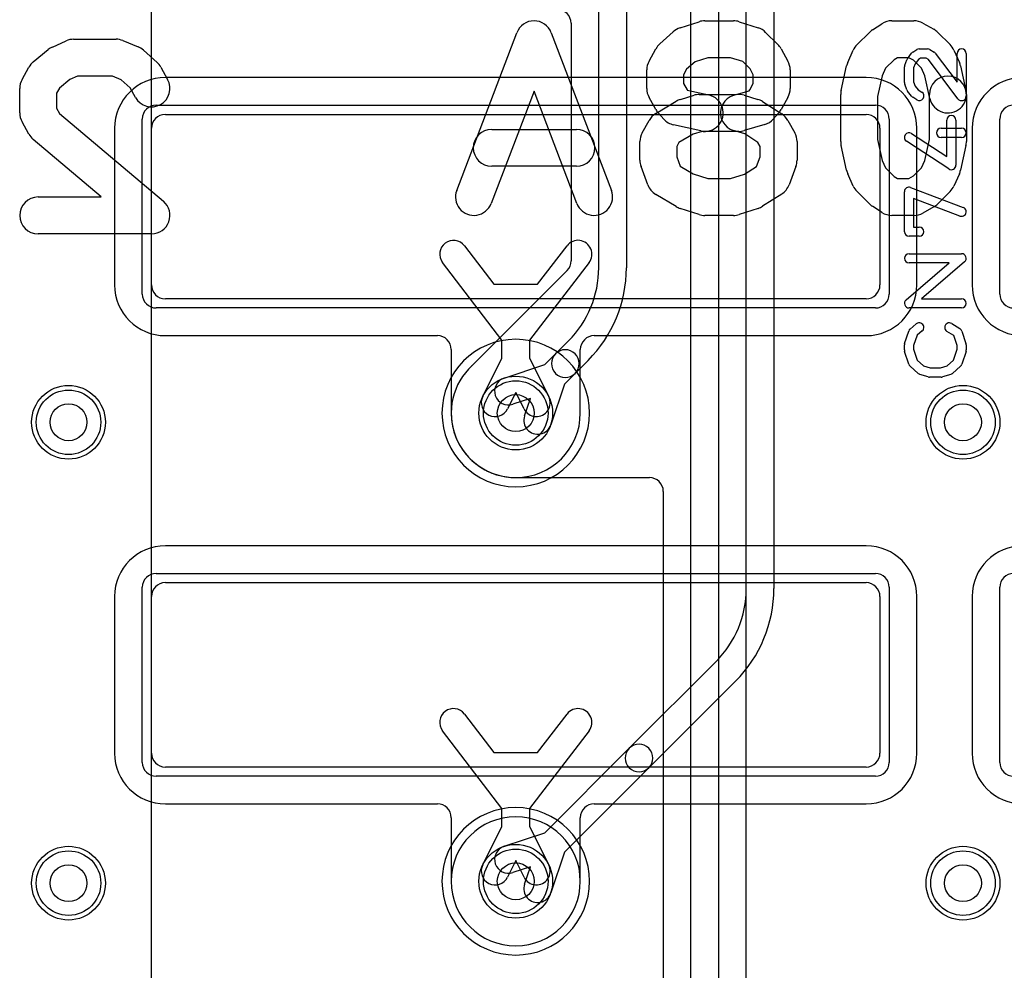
# Model space of a CAD drawing. Extents: x 0 to 30.5, y 0 to 20.
# Tile 9 of 17: x 19.7 to 25, y 3.1 to 8.3. Entities that reach past the tile are written whole.
import ezdxf

# ---------------------------------------------------------------- set-up
doc = ezdxf.new("R2010")
doc.units = 0
for name, color, linetype in [('Hole', 1, 'CONTINUOUS'), ('L1', 3, 'CONTINUOUS'), ('L2', 3, 'CONTINUOUS'), ('L3', 3, 'CONTINUOUS'), ('L4', 3, 'CONTINUOUS'), ('MetalMask-A', 176, 'CONTINUOUS'), ('PartsArea-A', 111, 'CONTINUOUS'), ('PartsSilk-A', 221, 'CONTINUOUS'), ('PartsSilk-B', 221, 'CONTINUOUS'), ('Resist-A', 2, 'CONTINUOUS'), ('Resist-B', 2, 'CONTINUOUS'), ('Silk-B', 140, 'CONTINUOUS')]:
    doc.layers.add(name, color=color, linetype=linetype)

msp = doc.modelspace()

# ---------------------------------------------------------------- linework, layer by layer
at = {"layer": 'Hole'}
for centre in [(22.375, 6.15), (19.95, 6.1), (24.8, 6.1), (19.95, 3.6), (22.375, 3.61), (24.8, 3.6)]:
    msp.add_circle(centre, 0.1, dxfattribs=at)
at = {"layer": 'L1'}
for p, q in [((24.275, 7.97004), (20.475, 7.97004)), ((20.475, 7.77), (24.275, 7.77)), ((20.19996, 7.695), (20.19996, 6.845)), ((20.4, 6.845), (20.4, 7.695)), ((24.35, 7.695), (24.35, 6.845)), ((24.55004, 6.845), (24.55004, 7.695)), ((24.84996, 7.695), (24.84996, 6.845)), ((22.09689, 7.0575), (22.25638, 6.84877)), ((22.49362, 6.84877), (22.65311, 7.0575)), ((22.3, 6.54463), (21.97771, 6.96642)), ((22.77229, 6.96642), (22.45, 6.54463)), ((22.25638, 6.84877), (22.49362, 6.84877)), ((24.275, 6.77), (20.475, 6.77)), ((20.475, 6.56996), (21.94999, 6.56996)), ((22.80001, 6.56996), (24.275, 6.56996)), ((22.3, 6.44766), (22.3, 6.54463)), ((22.45, 6.54463), (22.45, 6.44766)), ((22.02496, 6.49499), (22.02496, 6.15)), ((22.72504, 6.15), (22.72504, 6.49499)), ((22.19604, 6.23929), (22.3, 6.44766)), ((22.45, 6.44766), (22.55396, 6.23929)), ((22.375, 6.262), (22.33026, 6.17233)), ((22.41974, 6.17233), (22.375, 6.262)), ((24.275, 5.43004), (20.475, 5.43004)), ((20.475, 5.23), (24.275, 5.23)), ((20.19996, 5.155), (20.19996, 4.305)), ((20.4, 4.305), (20.4, 5.155)), ((24.35, 5.155), (24.35, 4.305)), ((24.55004, 4.305), (24.55004, 5.155)), ((24.84996, 5.155), (24.84996, 4.305)), ((22.09689, 4.5175), (22.25638, 4.30877)), ((22.49362, 4.30877), (22.65311, 4.5175)), ((22.3, 4.00463), (21.97771, 4.42642)), ((22.77229, 4.42642), (22.45, 4.00463)), ((22.25638, 4.30877), (22.49362, 4.30877)), ((24.275, 4.23), (20.475, 4.23)), ((20.475, 4.02996), (21.94999, 4.02996)), ((22.3, 3.90766), (22.3, 4.00463)), ((22.45, 4.00463), (22.45, 3.90766)), ((22.80001, 4.02996), (24.275, 4.02996)), ((22.02496, 3.95499), (22.02496, 3.61)), ((22.72504, 3.61), (22.72504, 3.95499)), ((22.19604, 3.69929), (22.3, 3.90766)), ((22.45, 3.90766), (22.55396, 3.69929)), ((22.375, 3.722), (22.33026, 3.63233)), ((22.41974, 3.63233), (22.375, 3.722))]:
    msp.add_line(p, q, dxfattribs=at)
for centre in [(19.95, 6.1), (22.375, 6.15), (24.8, 6.1), (19.95, 3.6), (22.375, 3.61), (24.8, 3.6)]:
    msp.add_circle(centre, 0.2, dxfattribs=at)
for centre, radius, start, end in [((20.475, 7.695), 0.27504, 90, 180), ((24.275, 7.695), 0.27504, 0, 90), ((25.125, 7.695), 0.27504, 90, 180), ((20.475, 7.695), 0.075, 90, 180), ((24.275, 7.695), 0.075, 0, 90), ((22.0373, 7.01196), 0.075, 37.38786, -142.61669), ((22.7127, 7.01196), 0.075, -37.38786, 142.61669), ((20.475, 6.845), 0.27504, 180, -90), ((20.475, 6.845), 0.075, 180, -90), ((24.275, 6.845), 0.27504, -90, 0), ((24.275, 6.845), 0.075, -90, 0), ((25.125, 6.845), 0.27504, 180, -90), ((21.94999, 6.49499), 0.07497, 0, 90), ((22.80001, 6.49499), 0.07497, 90, 180), ((22.26315, 6.20581), 0.075, 153.4862, -26.51596), ((22.48685, 6.20581), 0.075, -153.4862, 26.51596), ((22.375, 6.15), 0.35004, 180, 0), ((20.475, 5.155), 0.27504, 90, 180), ((24.275, 5.155), 0.27504, 0, 90), ((25.125, 5.155), 0.27504, 90, 180), ((20.475, 5.155), 0.075, 90, 180), ((24.275, 5.155), 0.075, 0, 90), ((22.0373, 4.47196), 0.075, 37.38786, -142.61669), ((22.7127, 4.47196), 0.075, -37.38786, 142.61669), ((20.475, 4.305), 0.27504, 180, -90), ((20.475, 4.305), 0.075, 180, -90), ((24.275, 4.305), 0.27504, -90, 0), ((24.275, 4.305), 0.075, -90, 0), ((25.125, 4.305), 0.27504, 180, -90), ((21.94999, 3.95499), 0.07497, 0, 90), ((22.80001, 3.95499), 0.07497, 90, 180), ((22.26315, 3.66581), 0.075, 153.4862, -26.51596), ((22.48685, 3.66581), 0.075, -153.4862, 26.51596), ((22.375, 3.61), 0.35004, 180, 0)]:
    msp.add_arc(centre, radius, start, end, dxfattribs=at)
at = {"layer": 'L2'}
for centre in [(19.95, 6.1), (24.8, 6.1), (19.95, 3.6), (24.8, 3.6)]:
    msp.add_circle(centre, 0.2, dxfattribs=at)
for centre, start, end in [((22.375, 6.15), 90, -90), ((22.375, 6.15), -90, 90), ((22.375, 3.61), 90, -90), ((22.375, 3.61), -90, 90)]:
    msp.add_arc(centre, 0.40004, start, end, dxfattribs=at)
at = {"layer": 'L3'}
for p, q in [((23.625, 5.19803), (23.625, 10.43697)), ((23.775, 10.43697), (23.775, 5.19803)), ((22.99046, 4.33152), (23.46098, 4.80205)), ((23.56704, 4.69598), (23.09652, 4.22546)), ((22.53245, 3.87351), (22.99046, 4.33152)), ((23.09652, 4.22546), (22.63851, 3.76745)), ((22.31159, 3.79968), (22.53245, 3.87351)), ((22.63851, 3.76745), (22.56468, 3.54659)), ((22.45419, 3.68919), (22.35915, 3.65742)), ((22.42242, 3.59415), (22.45419, 3.68919))]:
    msp.add_line(p, q, dxfattribs=at)
msp.add_circle((22.375, 3.61), 0.2, dxfattribs=at)
for centre, radius, start, end in [((23.065, 5.19803), 0.56, -45, 0), ((23.065, 5.19803), 0.71, -45.00057, 0), ((23.04349, 4.27849), 0.075, 135, -45), ((23.04349, 4.27849), 0.075, -45, 135), ((22.33537, 3.72855), 0.075, 108.48568, -71.51587), ((22.49355, 3.57037), 0.075, 161.51432, -18.48413)]:
    msp.add_arc(centre, radius, start, end, dxfattribs=at)
at = {"layer": 'L4'}
for p, q in [((23.62504, 2.48803), (23.62504, 11.85)), ((23.325, 2.48803), (23.325, 11.58697)), ((23.475, 11.58697), (23.475, 2.48803)), ((22.825, 6.93803), (22.825, 11.28697)), ((22.975, 11.28697), (22.975, 6.93803)), ((22.67496, 8.26496), (22.67496, 6.9755)), ((22.65244, 6.92191), (22.14079, 6.41026)), ((22.59046, 6.47152), (22.66098, 6.54205)), ((22.53245, 6.41351), (22.59046, 6.47152)), ((22.31159, 6.33968), (22.53245, 6.41351)), ((22.76704, 6.43598), (22.69652, 6.36546)), ((22.69652, 6.36546), (22.63851, 6.30745)), ((22.63851, 6.30745), (22.56468, 6.08659)), ((22.45419, 6.22919), (22.35915, 6.19742)), ((22.42242, 6.13415), (22.45419, 6.22919)), ((22.375, 5.79996), (23.09996, 5.79996)), ((23.17496, 5.72496), (23.17496, 2.48803))]:
    msp.add_line(p, q, dxfattribs=at)
for centre in [(19.95, 6.1), (22.375, 6.15), (24.8, 6.1), (19.95, 3.6), (22.375, 3.61), (24.8, 3.6)]:
    msp.add_circle(centre, 0.2, dxfattribs=at)
for centre, radius, start, end in [((22.59996, 8.26496), 0.075, 0, 90), ((22.59996, 6.9755), 0.075, -44.9946, 0), ((22.59943, 6.97492), 0.07497, -45, -44.39475), ((22.265, 6.93803), 0.56, -45, 0), ((22.265, 6.93803), 0.71, -45.00057, 0), ((22.64349, 6.41849), 0.075, 135, -45), ((22.64349, 6.41849), 0.075, -45, 135), ((22.375, 6.15), 0.35004, 132.5942, -90), ((22.08778, 6.46327), 0.07497, -47.84918, -45), ((22.33537, 6.26855), 0.075, 108.48568, -71.51587), ((22.49355, 6.11037), 0.075, 161.51432, -18.48413), ((23.09996, 5.72496), 0.075, 0, 90), ((22.375, 3.61), 0.35004, 90, -90), ((22.375, 3.61), 0.35004, -90, 90)]:
    msp.add_arc(centre, radius, start, end, dxfattribs=at)
at = {"layer": 'MetalMask-A'}
for p, q in [((20.475, 7.77), (24.275, 7.77)), ((20.4, 6.845), (20.4, 7.695)), ((24.35, 7.695), (24.35, 6.845)), ((24.275, 6.77), (20.475, 6.77)), ((20.475, 5.23), (24.275, 5.23)), ((20.4, 4.305), (20.4, 5.155)), ((24.35, 5.155), (24.35, 4.305)), ((24.275, 4.23), (20.475, 4.23))]:
    msp.add_line(p, q, dxfattribs=at)
for centre, start, end in [((20.475, 7.695), 90, 180), ((24.275, 7.695), 0, 90), ((20.475, 6.845), 180, -90), ((24.275, 6.845), -90, 0), ((20.475, 5.155), 90, 180), ((24.275, 5.155), 0, 90), ((20.475, 4.305), 180, -90), ((24.275, 4.305), -90, 0)]:
    msp.add_arc(centre, 0.075, start, end, dxfattribs=at)
at = {"layer": 'PartsArea-A'}
msp.add_line((20.4, 1.69), (20.4, 12.85), dxfattribs=at)
at = {"layer": 'PartsSilk-A'}
for p, q in [((24.52749, 8.10787), (24.54971, 8.12176)), ((24.56296, 8.12556), (24.60741, 8.12556)), ((24.62066, 8.12176), (24.64288, 8.10787)), ((24.4842, 8.03761), (24.49531, 8.06539)), ((24.4983, 8.07081), (24.52052, 8.10137)), ((24.55811, 8.06804), (24.54057, 8.04393)), ((24.57013, 8.07556), (24.55811, 8.06804)), ((24.60024, 8.07556), (24.57013, 8.07556)), ((24.61244, 8.06793), (24.60024, 8.07556)), ((24.77261, 7.85497), (24.61244, 8.06793)), ((24.64961, 8.1017), (24.76759, 7.94483)), ((24.76759, 7.94483), (24.76759, 8.10056)), ((24.81759, 8.10056), (24.81759, 7.87)), ((24.48241, 7.94222), (24.48241, 8.02833)), ((24.54057, 8.04393), (24.53241, 8.02352)), ((24.53241, 8.02352), (24.53241, 7.94662)), ((24.49503, 7.90313), (24.48392, 7.93368)), ((24.53241, 7.94662), (24.54061, 7.92408)), ((24.54061, 7.92408), (24.5576, 7.90283)), ((24.5576, 7.90283), (24.57621, 7.8912)), ((24.52122, 7.86827), (24.499, 7.89605)), ((24.54971, 7.8488), (24.52749, 7.86269)), ((24.68148, 7.695), (24.79259, 7.695)), ((24.71204, 7.54119), (24.71204, 7.73944)), ((24.76204, 7.73944), (24.76204, 7.495)), ((24.52108, 7.66593), (24.71204, 7.54119)), ((24.79259, 7.645), (24.68148, 7.645)), ((24.72337, 7.47407), (24.49374, 7.62407)), ((24.51629, 7.37393), (24.80147, 7.26559)), ((24.48241, 7.13389), (24.48241, 7.35056)), ((24.78371, 7.21885), (24.53241, 7.31432)), ((24.53241, 7.31432), (24.53241, 7.15889)), ((24.53241, 7.15889), (24.56296, 7.15889)), ((24.56296, 7.10889), (24.50741, 7.10889)), ((24.50741, 7.01444), (24.79259, 7.01444)), ((24.49114, 6.76398), (24.72501, 6.96444)), ((24.72501, 6.96444), (24.50741, 6.96444)), ((24.80886, 6.97046), (24.57499, 6.77)), ((24.57499, 6.77), (24.79259, 6.77)), ((24.79259, 6.72), (24.50741, 6.72)), ((24.51363, 6.60588), (24.54696, 6.63365)), ((24.73918, 6.63564), (24.78362, 6.60787)), ((24.48369, 6.5279), (24.50591, 6.59457)), ((24.5511, 6.57202), (24.53241, 6.51594)), ((24.57896, 6.59523), (24.5511, 6.57202)), ((24.7495, 6.57023), (24.71268, 6.59324)), ((24.76759, 6.51594), (24.7495, 6.57023)), ((24.79409, 6.59457), (24.81631, 6.5279)), ((24.48241, 6.49222), (24.48241, 6.52)), ((24.53241, 6.51594), (24.53241, 6.49612)), ((24.76759, 6.49612), (24.76759, 6.51594)), ((24.81759, 6.52), (24.81759, 6.49222)), ((24.50582, 6.41516), (24.4836, 6.4846)), ((24.53241, 6.49612), (24.55132, 6.43702)), ((24.74868, 6.43702), (24.76759, 6.49612)), ((24.8164, 6.4846), (24.79418, 6.41516)), ((24.55132, 6.43702), (24.58656, 6.40618)), ((24.71344, 6.40618), (24.74868, 6.43702)), ((24.55761, 6.36508), (24.51317, 6.40397)), ((24.61106, 6.34614), (24.56661, 6.36003)), ((24.58656, 6.40618), (24.62234, 6.395)), ((24.62234, 6.395), (24.67766, 6.395)), ((24.67766, 6.395), (24.71344, 6.40618)), ((24.73339, 6.36003), (24.68894, 6.34614)), ((24.78683, 6.40397), (24.74239, 6.36508)), ((24.68148, 6.345), (24.61852, 6.345))]:
    msp.add_line(p, q, dxfattribs=at)
for centre, start, end in [((24.56296, 8.10056), 90, 122.01002), ((24.60741, 8.10056), 57.99462, 90), ((24.79259, 8.10056), 0, 180), ((24.51852, 8.05611), 143.98274, 158.20215), ((24.54074, 8.08667), 122.00538, 143.97932), ((24.62963, 8.08667), 36.9524, 57.98998), ((24.50741, 8.02833), 158.2071, 180), ((24.50741, 7.94222), 180, -160.01539), ((24.51852, 7.91167), -160.02081, -141.34522), ((24.54074, 7.88389), -141.33303, -122.01002), ((24.56296, 7.87), -122.00538, 57.98998), ((24.79259, 7.87), -143.0476, 0), ((24.73704, 7.73944), 0, 180), ((24.68148, 7.67), 90, -90), ((24.79259, 7.67), -90, 90), ((24.50741, 7.645), 56.85026, -123.15356), ((24.73704, 7.495), -123.14974, 0), ((24.50741, 7.35056), 69.19449, 180), ((24.79259, 7.24222), -110.80551, 69.19819), ((24.56296, 7.13389), -90, 90), ((24.50741, 7.13389), 180, -90), ((24.50741, 6.98944), 90, -90), ((24.79259, 6.98944), -49.39622, 90), ((24.50741, 6.745), 130.60378, -90), ((24.79259, 6.745), -90, 90), ((24.56296, 6.61444), -50.2091, 129.8005), ((24.72593, 6.61444), 57.99462, -122.00075), ((24.52963, 6.58667), 129.7909, 161.57954), ((24.77037, 6.58667), 18.42046, 57.99462), ((24.50741, 6.52), 161.57954, 180), ((24.79259, 6.52), 0, 18.42046), ((24.50741, 6.49222), 180, -162.25358), ((24.79259, 6.49222), -17.74642, 0), ((24.52963, 6.42278), -162.25358, -131.18808), ((24.77037, 6.42278), -48.81192, -17.74642), ((24.57407, 6.38389), -131.18808, -107.36223), ((24.72593, 6.38389), -72.63777, -48.81192), ((24.61852, 6.37), -107.36223, -90), ((24.68148, 6.37), -90, -72.63777)]:
    msp.add_arc(centre, 0.025, start, end, dxfattribs=at)
at = {"layer": 'PartsSilk-B'}
for p, q in [((23.4, 8.27778), (23.55556, 8.27778)), ((24.41481, 8.27778), (24.53333, 8.27778)), ((23.26569, 8.23964), (23.36939, 8.27298)), ((23.58617, 8.27298), (23.68987, 8.23964)), ((24.30888, 8.22855), (24.36073, 8.26189)), ((24.58236, 8.26493), (24.64162, 8.23159)), ((19.86266, 8.13563), (19.93674, 8.16897)), ((19.97778, 8.17778), (20.20741, 8.17778)), ((20.24528, 8.17033), (20.32676, 8.13699)), ((22.0547, 7.35782), (22.38062, 8.21338)), ((22.56752, 8.21338), (22.89345, 7.35782)), ((23.15533, 8.15212), (23.22941, 8.21878)), ((23.72997, 8.21516), (23.79664, 8.1485)), ((24.22559, 8.14849), (24.29225, 8.21515)), ((24.6633, 8.21516), (24.72997, 8.1485)), ((19.7589, 8.05518), (19.84038, 8.12184)), ((20.35578, 8.11877), (20.42985, 8.05211)), ((23.09777, 8.05967), (23.1348, 8.12634)), ((23.81335, 8.12634), (23.85038, 8.05967)), ((24.17529, 8.05172), (24.20492, 8.11839)), ((24.75064, 8.11839), (24.78027, 8.05172)), ((23.41568, 8.07778), (23.34728, 8.05579)), ((23.53988, 8.07778), (23.41568, 8.07778)), ((23.60564, 8.05664), (23.53988, 8.07778)), ((24.42608, 8.06614), (24.38014, 8.0202)), ((24.44419, 8.07778), (24.42608, 8.06614)), ((24.50713, 8.07778), (24.44419, 8.07778)), ((24.53159, 8.06402), (24.50713, 8.07778)), ((24.57542, 8.0202), (24.53159, 8.06402)), ((19.69777, 7.95967), (19.7348, 8.02634)), ((20.45038, 8.02635), (20.48742, 7.95968)), ((23.08519, 7.91111), (23.08519, 8.01111)), ((23.30153, 8.01462), (23.28519, 7.9852)), ((23.34728, 8.05579), (23.30153, 8.01462)), ((23.64531, 8.01697), (23.60564, 8.05664)), ((23.66296, 7.9852), (23.64531, 8.01697)), ((23.86296, 8.01111), (23.86296, 7.91111)), ((24.13942, 7.89947), (24.16905, 8.0328)), ((24.38014, 8.0202), (24.36212, 7.97964)), ((24.59344, 7.97964), (24.57542, 8.0202)), ((24.78651, 8.0328), (24.81614, 7.89947)), ((19.95679, 7.95867), (19.90035, 7.9125)), ((19.99925, 7.97778), (19.95679, 7.95867)), ((20.18774, 7.97778), (19.99925, 7.97778)), ((20.23492, 7.95847), (20.18774, 7.97778)), ((20.28365, 7.91462), (20.23492, 7.95847)), ((23.28519, 7.9852), (23.28519, 7.93702)), ((23.66296, 7.93702), (23.66296, 7.9852)), ((24.36212, 7.97964), (24.33704, 7.8668)), ((24.6209, 7.85609), (24.59344, 7.97964)), ((19.68519, 7.77778), (19.68519, 7.91111)), ((19.90035, 7.9125), (19.88519, 7.8852)), ((20.31258, 7.86254), (20.28365, 7.91462)), ((23.28519, 7.93702), (23.30429, 7.90264)), ((23.30429, 7.90264), (23.3052, 7.90161)), ((23.3052, 7.90161), (23.42195, 7.87534)), ((23.6404, 7.89875), (23.64386, 7.90264)), ((23.64386, 7.90264), (23.66296, 7.93702)), ((19.88519, 7.8852), (19.88519, 7.80369)), ((22.47407, 7.89688), (22.2416, 7.28662)), ((22.70655, 7.28662), (22.47407, 7.89688)), ((23.1348, 7.79588), (23.09777, 7.86255)), ((23.26757, 7.85134), (23.34164, 7.87356)), ((23.37037, 7.87778), (23.57051, 7.87778)), ((23.57051, 7.87778), (23.6404, 7.89875)), ((23.61392, 7.87356), (23.68799, 7.85134)), ((23.85038, 7.86255), (23.81335, 7.79588)), ((24.13704, 7.62222), (24.13704, 7.87778)), ((24.33704, 7.8668), (24.33704, 7.6332)), ((24.61852, 7.6332), (24.61852, 7.87778)), ((24.81852, 7.87778), (24.81852, 7.62222)), ((19.88519, 7.80369), (19.90077, 7.77564)), ((23.13374, 7.77464), (23.24485, 7.84131)), ((23.71334, 7.83968), (23.81704, 7.77301)), ((19.90077, 7.77564), (20.46459, 7.29856)), ((23.17711, 7.74467), (23.14748, 7.778)), ((23.80067, 7.778), (23.77104, 7.74467)), ((19.7348, 7.66255), (19.69777, 7.72922)), ((22.24444, 7.68889), (22.7037, 7.68889)), ((23.06073, 7.67079), (23.09777, 7.73746)), ((23.37805, 7.68022), (23.2299, 7.71355)), ((23.72503, 7.71533), (23.61392, 7.682)), ((23.85038, 7.73746), (23.88742, 7.67079)), ((20.12701, 7.32222), (19.75763, 7.63477)), ((23.33702, 7.66337), (23.2596, 7.61692)), ((23.38505, 7.67778), (23.33702, 7.66337)), ((23.58519, 7.67778), (23.38505, 7.67778)), ((23.61703, 7.66383), (23.55646, 7.682)), ((23.68775, 7.61836), (23.61703, 7.66383)), ((23.04815, 7.52222), (23.04815, 7.62222)), ((23.2596, 7.61692), (23.24815, 7.59631)), ((23.24815, 7.59631), (23.24815, 7.54014)), ((23.7, 7.59631), (23.68775, 7.61836)), ((23.7, 7.54014), (23.7, 7.59631)), ((23.9, 7.62222), (23.9, 7.52222)), ((24.16905, 7.4672), (24.13942, 7.60053)), ((24.33704, 7.6332), (24.36212, 7.52036)), ((24.59344, 7.52036), (24.61852, 7.6332)), ((24.81614, 7.60053), (24.78651, 7.4672)), ((23.24815, 7.54014), (23.26676, 7.4899)), ((23.68079, 7.48828), (23.7, 7.54014)), ((22.7037, 7.48889), (22.24444, 7.48889)), ((23.09142, 7.38749), (23.05438, 7.48749)), ((23.26676, 7.4899), (23.33787, 7.44724)), ((23.61619, 7.44676), (23.68079, 7.48828)), ((23.89377, 7.48749), (23.85673, 7.38749)), ((24.36212, 7.52036), (24.38014, 7.4798)), ((24.38014, 7.4798), (24.42608, 7.43386)), ((24.53159, 7.43598), (24.57542, 7.4798)), ((24.57542, 7.4798), (24.59344, 7.52036)), ((23.33787, 7.44724), (23.41568, 7.42222)), ((23.41568, 7.42222), (23.53988, 7.42222)), ((23.53988, 7.42222), (23.61619, 7.44676)), ((24.20492, 7.38161), (24.17529, 7.44828)), ((24.42608, 7.43386), (24.44419, 7.42222)), ((24.44419, 7.42222), (24.50713, 7.42222)), ((24.50713, 7.42222), (24.53159, 7.43598)), ((24.78027, 7.44828), (24.75064, 7.38161)), ((19.78519, 7.32222), (20.12701, 7.32222)), ((23.24485, 7.26981), (23.13374, 7.33647)), ((23.81703, 7.3381), (23.71333, 7.27144)), ((24.29225, 7.28485), (24.22559, 7.35151)), ((24.72997, 7.3515), (24.6633, 7.28484)), ((24.36073, 7.23811), (24.30888, 7.27145)), ((24.64162, 7.26841), (24.58236, 7.23507)), ((23.36939, 7.22702), (23.26569, 7.26036)), ((23.55556, 7.22222), (23.4, 7.22222)), ((23.68987, 7.26036), (23.58617, 7.22702)), ((24.53333, 7.22222), (24.41481, 7.22222)), ((20.4, 7.12222), (19.78519, 7.12222))]:
    msp.add_line(p, q, dxfattribs=at)
for centre, start, end in [((22.47407, 8.17778), 20.85446, 159.14554), ((23.4, 8.17778), 90, 107.82282), ((23.55556, 8.17778), 72.17566, 90), ((24.41481, 8.17778), 90, 122.74137), ((24.53333, 8.17778), 60.63819, 90), ((23.2963, 8.14444), 107.82434, 131.98208), ((23.65926, 8.14444), 45.00405, 72.17718), ((24.36296, 8.14444), 122.7397, 135), ((24.59259, 8.14444), 45.00405, 60.63766), ((19.97778, 8.07778), 90, 114.2301), ((20.20741, 8.07778), 67.7464, 90), ((19.9037, 8.04444), 114.2301, 129.28618), ((20.28889, 8.04444), 48.01577, 67.7464), ((23.22222, 8.07778), 131.9804, 150.95123), ((23.72593, 8.07778), 29.05127, 45.0043), ((24.2963, 8.07778), 135, 156.03831), ((24.65926, 8.07778), 23.96074, 45.0043), ((19.82222, 7.97778), 129.28618, 150.94873), ((20.36296, 7.97778), 29.05627, 48.01577), ((23.18519, 8.01111), 150.94873, 180), ((23.76296, 8.01111), 0, 29.04877), ((24.26667, 8.01111), 156.03926, 167.47074), ((24.68889, 8.01111), 12.52694, 23.96169), ((19.78519, 7.91111), 150.94873, 180), ((20.4, 7.91111), -150.94373, 29.05533), ((24.71852, 7.87778), 0, 180), ((23.18519, 7.91111), 180, -150.95123), ((23.76296, 7.91111), -29.05127, 0), ((23.2963, 7.75556), 106.69705, 120.96376), ((23.37037, 7.77778), 90, 106.69705), ((23.4, 7.77778), -102.67982, 77.321), ((23.58519, 7.77778), 73.30295, -106.69854), ((23.65926, 7.75556), 57.2634, 73.30295), ((24.23704, 7.87778), 167.47306, 180), ((24.71852, 7.87778), -167.47306, 12.52926), ((23.22222, 7.84444), -150.94873, -138.36326), ((23.72593, 7.84444), -41.63544, -29.04877), ((19.78519, 7.77778), 180, -150.94873), ((23.18519, 7.68889), 120.96376, 150.94373), ((23.25185, 7.81111), -138.36456, -102.679), ((23.6963, 7.81111), -73.30295, -41.63674), ((23.76296, 7.68889), 29.05627, 57.2634), ((22.24444, 7.58889), 90, -90), ((22.7037, 7.58889), -90, 90), ((19.82222, 7.71111), -150.94873, -130.234), ((23.14815, 7.62222), 150.94373, 180), ((23.58519, 7.77778), -90, -73.30218), ((23.8, 7.62222), 0, 29.05627), ((24.23704, 7.62222), 180, -167.47074), ((24.71852, 7.62222), -12.52694, 0), ((23.14815, 7.52222), 180, -159.67666), ((23.8, 7.52222), -20.32334, 0), ((24.26667, 7.48889), -167.47306, -156.03831), ((24.68889, 7.48889), -23.96074, -12.52926), ((23.18519, 7.42222), -159.67666, -120.96376), ((23.76296, 7.42222), -57.26822, -20.32334), ((24.2963, 7.42222), -156.03926, -135), ((24.65926, 7.42222), -45.00405, -23.96169), ((19.78519, 7.22222), 90, -90), ((22.14815, 7.32222), 159.14554, -20.85401), ((22.8, 7.32222), -159.14554, 20.8546), ((20.4, 7.22222), -90, 49.76369), ((23.2963, 7.35556), -120.96376, -107.82434), ((23.65926, 7.35556), -72.17566, -57.26822), ((24.36296, 7.35556), -135, -122.74137), ((24.59259, 7.35556), -60.63819, -45.0043), ((23.4, 7.32222), -107.82434, -90), ((23.55556, 7.32222), -90, -72.17566), ((24.41481, 7.32222), -122.7397, -90), ((24.53333, 7.32222), -90, -60.63766)]:
    msp.add_arc(centre, 0.1, start, end, dxfattribs=at)
at = {"layer": 'Resist-A'}
for p, q in [((20.425, 7.82), (24.325, 7.82)), ((20.35, 6.795), (20.35, 7.745)), ((24.4, 7.745), (24.4, 6.795)), ((25, 6.795), (25, 7.745)), ((24.325, 6.72), (20.425, 6.72)), ((20.425, 5.28), (24.325, 5.28)), ((20.35, 4.255), (20.35, 5.205)), ((24.4, 5.205), (24.4, 4.255)), ((25, 4.255), (25, 5.205)), ((24.325, 4.18), (20.425, 4.18))]:
    msp.add_line(p, q, dxfattribs=at)
for centre in [(22.375, 6.15), (19.95, 6.1), (24.8, 6.1), (19.95, 3.6), (22.375, 3.61), (24.8, 3.6)]:
    msp.add_circle(centre, 0.175, dxfattribs=at)
for centre, start, end in [((20.425, 7.745), 90, 180), ((24.325, 7.745), 0, 90), ((25.075, 7.745), 90, 180), ((20.425, 6.795), 180, -90), ((24.325, 6.795), -90, 0), ((25.075, 6.795), 180, -90), ((20.425, 5.205), 90, 180), ((24.325, 5.205), 0, 90), ((25.075, 5.205), 90, 180), ((20.425, 4.255), 180, -90), ((24.325, 4.255), -90, 0), ((25.075, 4.255), 180, -90)]:
    msp.add_arc(centre, 0.075, start, end, dxfattribs=at)
at = {"layer": 'Resist-B'}
for centre in [(22.375, 6.15), (19.95, 6.1), (24.8, 6.1), (19.95, 3.6), (22.375, 3.61), (24.8, 3.6)]:
    msp.add_circle(centre, 0.175, dxfattribs=at)
at = {"layer": 'Silk-B'}
for p, q in [((23.4, 8.27778), (23.55556, 8.27778)), ((24.41481, 8.27778), (24.53333, 8.27778)), ((23.26569, 8.23964), (23.36939, 8.27298)), ((23.58617, 8.27298), (23.68987, 8.23964)), ((24.30888, 8.22855), (24.36073, 8.26189)), ((24.58236, 8.26493), (24.64162, 8.23159)), ((19.86266, 8.13563), (19.93674, 8.16897)), ((19.97778, 8.17778), (20.20741, 8.17778)), ((20.24528, 8.17033), (20.32676, 8.13699)), ((22.0547, 7.35782), (22.38062, 8.21338)), ((22.56752, 8.21338), (22.89345, 7.35782)), ((23.15533, 8.15212), (23.22941, 8.21878)), ((23.72997, 8.21516), (23.79664, 8.1485)), ((24.22559, 8.14849), (24.29225, 8.21515)), ((24.6633, 8.21516), (24.72997, 8.1485)), ((19.7589, 8.05518), (19.84038, 8.12184)), ((20.35578, 8.11877), (20.42985, 8.05211)), ((23.09777, 8.05967), (23.1348, 8.12634)), ((23.81335, 8.12634), (23.85038, 8.05967)), ((24.17529, 8.05172), (24.20492, 8.11839)), ((24.75064, 8.11839), (24.78027, 8.05172)), ((23.41568, 8.07778), (23.34728, 8.05579)), ((23.53988, 8.07778), (23.41568, 8.07778)), ((23.60564, 8.05664), (23.53988, 8.07778)), ((24.42608, 8.06614), (24.38014, 8.0202)), ((24.44419, 8.07778), (24.42608, 8.06614)), ((24.50713, 8.07778), (24.44419, 8.07778)), ((24.53159, 8.06402), (24.50713, 8.07778)), ((24.57542, 8.0202), (24.53159, 8.06402)), ((19.69777, 7.95967), (19.7348, 8.02634)), ((20.45038, 8.02635), (20.48742, 7.95968)), ((23.08519, 7.91111), (23.08519, 8.01111)), ((23.30153, 8.01462), (23.28519, 7.9852)), ((23.34728, 8.05579), (23.30153, 8.01462)), ((23.64531, 8.01697), (23.60564, 8.05664)), ((23.66296, 7.9852), (23.64531, 8.01697)), ((23.86296, 8.01111), (23.86296, 7.91111)), ((24.13942, 7.89947), (24.16905, 8.0328)), ((24.38014, 8.0202), (24.36212, 7.97964)), ((24.59344, 7.97964), (24.57542, 8.0202)), ((24.78651, 8.0328), (24.81614, 7.89947)), ((19.95679, 7.95867), (19.90035, 7.9125)), ((19.99925, 7.97778), (19.95679, 7.95867)), ((20.18774, 7.97778), (19.99925, 7.97778)), ((20.23492, 7.95847), (20.18774, 7.97778)), ((20.28365, 7.91462), (20.23492, 7.95847)), ((23.28519, 7.9852), (23.28519, 7.93702)), ((23.66296, 7.93702), (23.66296, 7.9852)), ((24.36212, 7.97964), (24.33704, 7.8668)), ((24.6209, 7.85609), (24.59344, 7.97964)), ((19.68519, 7.77778), (19.68519, 7.91111)), ((19.90035, 7.9125), (19.88519, 7.8852)), ((20.31258, 7.86254), (20.28365, 7.91462)), ((23.28519, 7.93702), (23.30429, 7.90264)), ((23.30429, 7.90264), (23.3052, 7.90161)), ((23.3052, 7.90161), (23.42195, 7.87534)), ((23.6404, 7.89875), (23.64386, 7.90264)), ((23.64386, 7.90264), (23.66296, 7.93702)), ((19.88519, 7.8852), (19.88519, 7.80369)), ((22.47407, 7.89688), (22.2416, 7.28662)), ((22.70655, 7.28662), (22.47407, 7.89688)), ((23.1348, 7.79588), (23.09777, 7.86255)), ((23.26757, 7.85134), (23.34164, 7.87356)), ((23.37037, 7.87778), (23.57051, 7.87778)), ((23.57051, 7.87778), (23.6404, 7.89875)), ((23.61392, 7.87356), (23.68799, 7.85134)), ((23.85038, 7.86255), (23.81335, 7.79588)), ((24.13704, 7.62222), (24.13704, 7.87778)), ((24.33704, 7.8668), (24.33704, 7.6332)), ((24.61852, 7.6332), (24.61852, 7.87778)), ((24.81852, 7.87778), (24.81852, 7.62222)), ((19.88519, 7.80369), (19.90077, 7.77564)), ((23.13374, 7.77464), (23.24485, 7.84131)), ((23.71334, 7.83968), (23.81704, 7.77301)), ((19.90077, 7.77564), (20.46459, 7.29856)), ((23.17711, 7.74467), (23.14748, 7.778)), ((23.80067, 7.778), (23.77104, 7.74467)), ((19.7348, 7.66255), (19.69777, 7.72922)), ((22.24444, 7.68889), (22.7037, 7.68889)), ((23.06073, 7.67079), (23.09777, 7.73746)), ((23.37805, 7.68022), (23.2299, 7.71355)), ((23.72503, 7.71533), (23.61392, 7.682)), ((23.85038, 7.73746), (23.88742, 7.67079)), ((20.12701, 7.32222), (19.75763, 7.63477)), ((23.33702, 7.66337), (23.2596, 7.61692)), ((23.38505, 7.67778), (23.33702, 7.66337)), ((23.58519, 7.67778), (23.38505, 7.67778)), ((23.61703, 7.66383), (23.55646, 7.682)), ((23.68775, 7.61836), (23.61703, 7.66383)), ((23.04815, 7.52222), (23.04815, 7.62222)), ((23.2596, 7.61692), (23.24815, 7.59631)), ((23.24815, 7.59631), (23.24815, 7.54014)), ((23.7, 7.59631), (23.68775, 7.61836)), ((23.7, 7.54014), (23.7, 7.59631)), ((23.9, 7.62222), (23.9, 7.52222)), ((24.16905, 7.4672), (24.13942, 7.60053)), ((24.33704, 7.6332), (24.36212, 7.52036)), ((24.59344, 7.52036), (24.61852, 7.6332)), ((24.81614, 7.60053), (24.78651, 7.4672)), ((23.24815, 7.54014), (23.26676, 7.4899)), ((23.68079, 7.48828), (23.7, 7.54014)), ((22.7037, 7.48889), (22.24444, 7.48889)), ((23.09142, 7.38749), (23.05438, 7.48749)), ((23.26676, 7.4899), (23.33787, 7.44724)), ((23.61619, 7.44676), (23.68079, 7.48828)), ((23.89377, 7.48749), (23.85673, 7.38749)), ((24.36212, 7.52036), (24.38014, 7.4798)), ((24.38014, 7.4798), (24.42608, 7.43386)), ((24.53159, 7.43598), (24.57542, 7.4798)), ((24.57542, 7.4798), (24.59344, 7.52036)), ((23.33787, 7.44724), (23.41568, 7.42222)), ((23.41568, 7.42222), (23.53988, 7.42222)), ((23.53988, 7.42222), (23.61619, 7.44676)), ((24.20492, 7.38161), (24.17529, 7.44828)), ((24.42608, 7.43386), (24.44419, 7.42222)), ((24.44419, 7.42222), (24.50713, 7.42222)), ((24.50713, 7.42222), (24.53159, 7.43598)), ((24.78027, 7.44828), (24.75064, 7.38161)), ((19.78519, 7.32222), (20.12701, 7.32222)), ((23.24485, 7.26981), (23.13374, 7.33647)), ((23.81703, 7.3381), (23.71333, 7.27144)), ((24.29225, 7.28485), (24.22559, 7.35151)), ((24.72997, 7.3515), (24.6633, 7.28484)), ((24.36073, 7.23811), (24.30888, 7.27145)), ((24.64162, 7.26841), (24.58236, 7.23507)), ((23.36939, 7.22702), (23.26569, 7.26036)), ((23.55556, 7.22222), (23.4, 7.22222)), ((23.68987, 7.26036), (23.58617, 7.22702)), ((24.53333, 7.22222), (24.41481, 7.22222)), ((20.4, 7.12222), (19.78519, 7.12222))]:
    msp.add_line(p, q, dxfattribs=at)
for centre, start, end in [((22.47407, 8.17778), 20.85446, 159.14554), ((23.4, 8.17778), 90, 107.82282), ((23.55556, 8.17778), 72.17566, 90), ((24.41481, 8.17778), 90, 122.74137), ((24.53333, 8.17778), 60.63819, 90), ((23.2963, 8.14444), 107.82434, 131.98208), ((23.65926, 8.14444), 45.00405, 72.17718), ((24.36296, 8.14444), 122.7397, 135), ((24.59259, 8.14444), 45.00405, 60.63766), ((19.97778, 8.07778), 90, 114.2301), ((20.20741, 8.07778), 67.7464, 90), ((19.9037, 8.04444), 114.2301, 129.28618), ((20.28889, 8.04444), 48.01577, 67.7464), ((23.22222, 8.07778), 131.9804, 150.95123), ((23.72593, 8.07778), 29.05127, 45.0043), ((24.2963, 8.07778), 135, 156.03831), ((24.65926, 8.07778), 23.96074, 45.0043), ((19.82222, 7.97778), 129.28618, 150.94873), ((20.36296, 7.97778), 29.05627, 48.01577), ((23.18519, 8.01111), 150.94873, 180), ((23.76296, 8.01111), 0, 29.04877), ((24.26667, 8.01111), 156.03926, 167.47074), ((24.68889, 8.01111), 12.52694, 23.96169), ((19.78519, 7.91111), 150.94873, 180), ((20.4, 7.91111), -150.94373, 29.05533), ((24.71852, 7.87778), 0, 180), ((23.18519, 7.91111), 180, -150.95123), ((23.76296, 7.91111), -29.05127, 0), ((23.2963, 7.75556), 106.69705, 120.96376), ((23.37037, 7.77778), 90, 106.69705), ((23.4, 7.77778), -102.67982, 77.321), ((23.58519, 7.77778), 73.30295, -106.69854), ((23.65926, 7.75556), 57.2634, 73.30295), ((24.23704, 7.87778), 167.47306, 180), ((24.71852, 7.87778), -167.47306, 12.52926), ((23.22222, 7.84444), -150.94873, -138.36326), ((23.72593, 7.84444), -41.63544, -29.04877), ((19.78519, 7.77778), 180, -150.94873), ((23.18519, 7.68889), 120.96376, 150.94373), ((23.25185, 7.81111), -138.36456, -102.679), ((23.6963, 7.81111), -73.30295, -41.63674), ((23.76296, 7.68889), 29.05627, 57.2634), ((22.24444, 7.58889), 90, -90), ((22.7037, 7.58889), -90, 90), ((19.82222, 7.71111), -150.94873, -130.234), ((23.14815, 7.62222), 150.94373, 180), ((23.58519, 7.77778), -90, -73.30218), ((23.8, 7.62222), 0, 29.05627), ((24.23704, 7.62222), 180, -167.47074), ((24.71852, 7.62222), -12.52694, 0), ((23.14815, 7.52222), 180, -159.67666), ((23.8, 7.52222), -20.32334, 0), ((24.26667, 7.48889), -167.47306, -156.03831), ((24.68889, 7.48889), -23.96074, -12.52926), ((23.18519, 7.42222), -159.67666, -120.96376), ((23.76296, 7.42222), -57.26822, -20.32334), ((24.2963, 7.42222), -156.03926, -135), ((24.65926, 7.42222), -45.00405, -23.96169), ((19.78519, 7.22222), 90, -90), ((22.14815, 7.32222), 159.14554, -20.85401), ((22.8, 7.32222), -159.14554, 20.8546), ((20.4, 7.22222), -90, 49.76369), ((23.2963, 7.35556), -120.96376, -107.82434), ((23.65926, 7.35556), -72.17566, -57.26822), ((24.36296, 7.35556), -135, -122.74137), ((24.59259, 7.35556), -60.63819, -45.0043), ((23.4, 7.32222), -107.82434, -90), ((23.55556, 7.32222), -90, -72.17566), ((24.41481, 7.32222), -122.7397, -90), ((24.53333, 7.32222), -90, -60.63766)]:
    msp.add_arc(centre, 0.1, start, end, dxfattribs=at)

doc.saveas('drawing.dxf')
